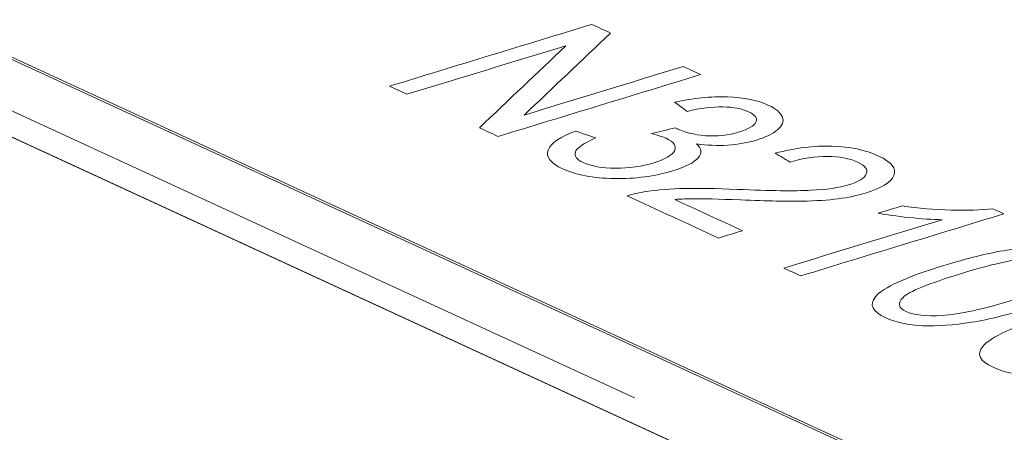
# Model space of a CAD drawing. Header units: inches. Extents: x 513 to 854, y 267 to 501.
# Tile 8 of 214: x 582.47 to 586.24, y 335.82 to 337.4. Entities that reach past the tile are written whole.
import ezdxf

# ---------------------------------------------------------------- set-up
doc = ezdxf.new("R2010")
doc.units = ezdxf.units.IN
doc.header["$MEASUREMENT"] = 0
doc.layers.add('1', color=7, linetype='Continuous')

# ---------------------------------------------------------------- blocks, each defined once
blk = doc.blocks.new('block 2596')
at = {"layer": '1', "color": 155, "lineweight": 18, "true_color": 0x4c7299}
blk.add_lwpolyline([(571.3243, 342.3803), (595.3106, 331.3156)], dxfattribs=at)
blk = doc.blocks.new('block 3493')
at = {"layer": '1', "color": 155, "lineweight": 18, "true_color": 0x4c7299}
blk.add_lwpolyline([(571.3243, 342.371), (595.3106, 331.3063)], dxfattribs=at)
blk = doc.blocks.new('block 4159')
at = {"layer": '1', "color": 18, "lineweight": 13, "true_color": 0x4c0000}
blk.add_lwpolyline([(619.7537, 319.7335), (548.3492, 352.6719)], dxfattribs=at)
blk = doc.blocks.new('block 4165')
at = {"layer": '1', "color": 18, "lineweight": 13, "true_color": 0x4c0000}
blk.add_lwpolyline([(619.7537, 319.7335), (548.3492, 352.6719)], dxfattribs=at)
blk = doc.blocks.new('block 4203')
at = {"layer": '1', "color": 18, "lineweight": 13, "true_color": 0x4c0000}
blk.add_lwpolyline([(584.8224, 335.9476), (580.959, 337.7298)], dxfattribs=at)
blk = doc.blocks.new('block 4227')
at = {"layer": '1', "color": 18, "lineweight": 13, "true_color": 0x4c0000}
blk.add_lwpolyline([(584.8224, 335.9476), (580.959, 337.7298)], dxfattribs=at)
blk = doc.blocks.new('block 6582')
at = {"layer": '1', "color": 155, "lineweight": 18, "true_color": 0x4c7299}
blk.add_lwpolyline([(619.7537, 319.7335), (548.3492, 352.6719)], dxfattribs=at)
blk = doc.blocks.new('block 6623')
at = {"layer": '1', "color": 18, "lineweight": 18, "true_color": 0x4c0000}
blk.add_lwpolyline([(619.7537, 319.7335), (571.28, 342.0941), (559.1615, 347.6842), (553.1023, 350.4793)], dxfattribs=at)
blk = doc.blocks.new('block 6838')
at = {"layer": '1', "color": 18, "lineweight": 13, "true_color": 0x4c0000}
blk.add_lwpolyline([(619.7537, 319.7335), (571.28, 342.0941), (559.1615, 347.6842), (553.1023, 350.4793)], dxfattribs=at)
blk = doc.blocks.new('block 7062')
at = {"layer": '1', "color": 18, "lineweight": 18, "true_color": 0x4c0000}
blk.add_open_spline([(583.9496, 337.1118), (583.9272, 337.1222), (583.9048, 337.1325), (583.8824, 337.1428), (584.1409, 337.2218), (584.3994, 337.3008), (584.658, 337.3798), (584.682, 337.3687), (584.7059, 337.3577), (584.7299, 337.3466), (584.6197, 337.2418), (584.5094, 337.137), (584.3991, 337.0323), (584.6021, 337.0943), (584.8051, 337.1563), (585.0081, 337.2183), (585.0305, 337.208), (585.0528, 337.1976), (585.0752, 337.1873), (584.8167, 337.1083), (584.5582, 337.0293), (584.2996, 336.9503), (584.2757, 336.9614), (584.2517, 336.9725), (584.2277, 336.9835), (584.3382, 337.0884), (584.4486, 337.1932), (584.5591, 337.2981), (584.3559, 337.236), (584.1528, 337.1739), (583.9496, 337.1118)], degree=3, knots=[0, 0, 0, 0, 1, 1, 1, 2, 2, 2, 3, 3, 3, 4, 4, 4, 5, 5, 5, 6, 6, 6, 7, 7, 7, 8, 8, 8, 9, 9, 9, 10, 10, 10, 10], dxfattribs=at)
blk = doc.blocks.new('block 7063')
at = {"layer": '1', "color": 18, "lineweight": 18, "true_color": 0x4c0000}
blk.add_open_spline([(586.2377, 336.6535), (585.9781, 336.5742), (585.7185, 336.4949), (585.4589, 336.4156), (585.4372, 336.4256), (585.4156, 336.4356), (585.3939, 336.4456), (585.5961, 336.5074), (585.7984, 336.5692), (586.0006, 336.631), (585.9631, 336.6315), (585.9208, 336.6343), (585.8735, 336.6394), (585.8261, 336.6445), (585.787, 336.6499), (585.7559, 336.6559), (585.7866, 336.6653), (585.8173, 336.6747), (585.848, 336.684), (585.9093, 336.6749), (585.9715, 336.6695), (586.0342, 336.6678), (586.097, 336.6661), (586.1509, 336.6678), (586.1957, 336.6729), (586.2097, 336.6664), (586.2237, 336.66), (586.2377, 336.6535)], degree=3, knots=[0, 0, 0, 0, 1, 1, 1, 2, 2, 2, 3, 3, 3, 4, 4, 4, 5, 5, 5, 6, 6, 6, 7, 7, 7, 8, 8, 8, 9, 9, 9, 9], dxfattribs=at)
blk = doc.blocks.new('block 7064')
at = {"layer": '1', "color": 18, "lineweight": 18, "true_color": 0x4c0000}
blk.add_open_spline([(586.1564, 336.1454), (586.1861, 336.1812), (586.2738, 336.2214), (586.4194, 336.2659), (586.5111, 336.2939), (586.5912, 336.3135), (586.6601, 336.3246), (586.7287, 336.3358), (586.7912, 336.3401), (586.8469, 336.3377), (586.9027, 336.3353), (586.9497, 336.3251), (586.9882, 336.3073), (587.0167, 336.2942), (587.0333, 336.2801), (587.0378, 336.2651), (587.0423, 336.2501), (587.0361, 336.2346), (587.0185, 336.2185), (587.0009, 336.2024), (586.9734, 336.1856), (586.9361, 336.1681), (586.8987, 336.1505), (586.8415, 336.13), (586.7647, 336.1066), (586.6736, 336.0787), (586.5939, 336.0592), (586.5252, 336.048), (586.4564, 336.0368), (586.3942, 336.0325), (586.3383, 336.0349), (586.2823, 336.0372), (586.2349, 336.0474), (586.1962, 336.0653), (586.1451, 336.0889), (586.1318, 336.1155), (586.1564, 336.1454)], degree=3, knots=[0, 0, 0, 0, 1, 1, 1, 2, 2, 2, 3, 3, 3, 4, 4, 4, 5, 5, 5, 6, 6, 6, 7, 7, 7, 8, 8, 8, 9, 9, 9, 10, 10, 10, 11, 11, 11, 12, 12, 12, 12], dxfattribs=at)
blk = doc.blocks.new('block 7072')
at = {"layer": '1', "color": 18, "lineweight": 18, "true_color": 0x4c0000}
blk.add_open_spline([(584.976, 336.7085), (585.0625, 336.6686), (585.1491, 336.6286), (585.2357, 336.5887), (585.2052, 336.5794), (585.1747, 336.5701), (585.1442, 336.5608), (585.0275, 336.6146), (584.9108, 336.6684), (584.7941, 336.7222), (584.8165, 336.7294), (584.8412, 336.7351), (584.8678, 336.7389), (584.9117, 336.7455), (584.9602, 336.7494), (585.0138, 336.7507), (585.0673, 336.752), (585.1349, 336.7508), (585.2163, 336.7473), (585.3431, 336.7419), (585.4368, 336.7407), (585.4974, 336.7437), (585.5581, 336.7466), (585.6063, 336.7537), (585.6422, 336.7646), (585.6801, 336.7762), (585.7026, 336.7902), (585.7102, 336.8066), (585.7177, 336.823), (585.7066, 336.8381), (585.677, 336.8517), (585.6456, 336.8662), (585.6068, 336.8735), (585.5606, 336.8738), (585.5142, 336.8741), (585.4666, 336.8668), (585.4177, 336.8521), (585.3987, 336.8634), (585.3798, 336.8746), (585.3608, 336.8859), (585.4385, 336.9061), (585.5114, 336.9152), (585.5795, 336.9132), (585.6478, 336.9111), (585.7069, 336.8984), (585.7572, 336.8752), (585.808, 336.8518), (585.8276, 336.8269), (585.816, 336.8006), (585.8044, 336.7743), (585.7679, 336.7518), (585.707, 336.7332), (585.6759, 336.7237), (585.641, 336.7164), (585.6023, 336.7112), (585.5637, 336.7061), (585.5178, 336.7031), (585.4645, 336.7022), (585.4113, 336.7014), (585.3324, 336.7029), (585.2277, 336.7068), (585.1407, 336.71), (585.0831, 336.7117), (585.0551, 336.7116), (585.0269, 336.7114), (585.0004, 336.7105), (584.976, 336.7085)], degree=3, knots=[0, 0, 0, 0, 1, 1, 1, 2, 2, 2, 3, 3, 3, 4, 4, 4, 5, 5, 5, 6, 6, 6, 7, 7, 7, 8, 8, 8, 9, 9, 9, 10, 10, 10, 11, 11, 11, 12, 12, 12, 13, 13, 13, 14, 14, 14, 15, 15, 15, 16, 16, 16, 17, 17, 17, 18, 18, 18, 19, 19, 19, 20, 20, 20, 21, 21, 21, 22, 22, 22, 22], dxfattribs=at)
blk = doc.blocks.new('block 7089')
at = {"layer": '1', "color": 18, "lineweight": 18, "true_color": 0x4c0000}
blk.add_open_spline([(584.9776, 336.9833), (584.9812, 336.981), (584.9843, 336.9793), (584.987, 336.978)], degree=3, dxfattribs=at)
blk = doc.blocks.new('block 7092')
at = {"layer": '1', "color": 18, "lineweight": 18, "true_color": 0x4c0000}
blk.add_open_spline([(584.4911, 336.8981), (584.501, 336.9247), (584.536, 336.9489), (584.5961, 336.9706), (584.622, 336.9619), (584.6479, 336.9532), (584.6739, 336.9445), (584.6273, 336.9246), (584.6012, 336.9068), (584.5954, 336.8912), (584.5896, 336.8757), (584.5994, 336.862), (584.6252, 336.85), (584.6557, 336.836), (584.6971, 336.8288), (584.7494, 336.8285), (584.8013, 336.8283), (584.8504, 336.8352), (584.8962, 336.8492), (584.9399, 336.8625), (584.9662, 336.8781), (584.9751, 336.8957), (584.9839, 336.9134), (584.9734, 336.9292), (584.9434, 336.9431), (584.931, 336.9488), (584.9122, 336.9547), (584.8867, 336.961), (584.917, 336.9684), (584.9473, 336.9758), (584.9776, 336.9833), (585.0146, 336.9653), (585.0503, 336.9571), (585.0935, 336.9532), (585.1368, 336.9494), (585.1807, 336.9544), (585.2247, 336.9679), (585.2597, 336.9785), (585.2803, 336.9911), (585.2872, 337.0056), (585.2941, 337.02), (585.2845, 337.0331), (585.2591, 337.0448), (585.2337, 337.0565), (585.2012, 337.0627), (585.1609, 337.0634), (585.1209, 337.064), (585.0751, 337.0584), (585.0236, 337.0464), (585.0076, 337.0581), (584.9916, 337.0698), (584.9756, 337.0816), (585.0473, 337.0973), (585.115, 337.1042), (585.1783, 337.1019), (585.2416, 337.0996), (585.2941, 337.0888), (585.336, 337.0695), (585.365, 337.0561), (585.3824, 337.0411), (585.3887, 337.0243), (585.395, 337.0076), (585.3885, 336.9914), (585.3701, 336.9758), (585.3518, 336.9603), (585.3247, 336.9472), (585.2894, 336.9364), (585.2558, 336.9262), (585.2192, 336.9196), (585.1795, 336.9169), (585.1396, 336.9143), (585.0996, 336.9159), (585.0593, 336.922), (585.0801, 336.9044), (585.0823, 336.8864), (585.0663, 336.8683), (585.0503, 336.8501), (585.0173, 336.8333), (584.9673, 336.8181), (584.8995, 336.7973), (584.8253, 336.7876), (584.7446, 336.7888), (584.6636, 336.79), (584.5975, 336.8024), (584.5461, 336.8262), (584.4996, 336.8476), (584.4812, 336.8716), (584.4911, 336.8981)], degree=3, knots=[0, 0, 0, 0, 1, 1, 1, 2, 2, 2, 3, 3, 3, 4, 4, 4, 5, 5, 5, 6, 6, 6, 7, 7, 7, 8, 8, 8, 9, 9, 9, 10, 10, 10, 11, 11, 11, 12, 12, 12, 13, 13, 13, 14, 14, 14, 15, 15, 15, 16, 16, 16, 17, 17, 17, 18, 18, 18, 19, 19, 19, 20, 20, 20, 21, 21, 21, 22, 22, 22, 23, 23, 23, 24, 24, 24, 25, 25, 25, 26, 26, 26, 27, 27, 27, 28, 28, 28, 29, 29, 29, 29], dxfattribs=at)
blk = doc.blocks.new('block 7103')
at = {"layer": '1', "color": 18, "lineweight": 18, "true_color": 0x4c0000}
blk.add_open_spline([(585.745, 336.3352), (585.7746, 336.371), (585.8623, 336.4112), (586.008, 336.4557), (586.0996, 336.4837), (586.1798, 336.5033), (586.2486, 336.5144), (586.3172, 336.5256), (586.3797, 336.5299), (586.4354, 336.5275), (586.4913, 336.525), (586.5383, 336.5148), (586.5768, 336.4971), (586.6052, 336.484), (586.6218, 336.4699), (586.6264, 336.4549), (586.6309, 336.4399), (586.6246, 336.4244), (586.6071, 336.4083), (586.5895, 336.3922), (586.5619, 336.3754), (586.5247, 336.3579), (586.4873, 336.3403), (586.4301, 336.3198), (586.3533, 336.2964), (586.2622, 336.2685), (586.1824, 336.249), (586.1137, 336.2378), (586.045, 336.2266), (585.9828, 336.2223), (585.9269, 336.2247), (585.8708, 336.227), (585.8235, 336.2372), (585.7847, 336.2551), (585.7336, 336.2787), (585.7203, 336.3053), (585.745, 336.3352)], degree=3, knots=[0, 0, 0, 0, 1, 1, 1, 2, 2, 2, 3, 3, 3, 4, 4, 4, 5, 5, 5, 6, 6, 6, 7, 7, 7, 8, 8, 8, 9, 9, 9, 10, 10, 10, 11, 11, 11, 12, 12, 12, 12], dxfattribs=at)
blk = doc.blocks.new('block 7108')
at = {"layer": '1', "color": 18, "lineweight": 18, "true_color": 0x4c0000}
blk.add_open_spline([(586.3703, 336.4892), (586.3005, 336.4852), (586.2019, 336.4637), (586.0747, 336.4248), (585.9474, 336.3859), (585.8728, 336.3554), (585.8511, 336.3331), (585.8292, 336.3108), (585.8333, 336.2928), (585.8631, 336.279), (585.893, 336.2652), (585.9391, 336.2601), (586.0019, 336.2637), (586.0645, 336.2673), (586.1595, 336.2884), (586.2865, 336.3272), (586.4141, 336.3661), (586.4887, 336.3968), (586.5102, 336.419), (586.5319, 336.4413), (586.5277, 336.4593), (586.4973, 336.4733), (586.4675, 336.4871), (586.425, 336.4924), (586.3703, 336.4892)], degree=3, knots=[0, 0, 0, 0, 1, 1, 1, 2, 2, 2, 3, 3, 3, 4, 4, 4, 5, 5, 5, 6, 6, 6, 7, 7, 7, 8, 8, 8, 8], dxfattribs=at)

msp = doc.modelspace()

# ---------------------------------------------------------------- block references
at = {"layer": '1'}
for name in ['block 6623', 'block 6838', 'block 4159', 'block 4165', 'block 6582', 'block 2596', 'block 3493', 'block 4203', 'block 4227', 'block 7062', 'block 7092', 'block 7089', 'block 7072', 'block 7063', 'block 7103', 'block 7108', 'block 7064']:
    msp.add_blockref(name, (0, 0), dxfattribs=at)

doc.saveas('drawing.dxf')
